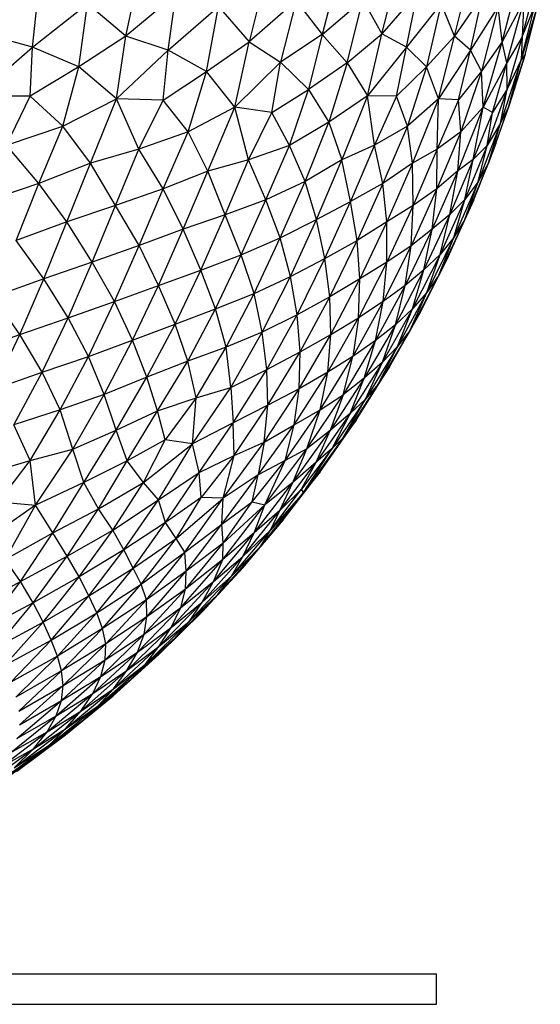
# Paper-space layout '_Posterior' of a CAD drawing. Header units: millimetres. Extents: x -187 to 213, y -209 to 424.
# Tile 10 of 26: x 81 to 115, y -209 to -145. Entities that reach past the tile are written whole.
import ezdxf

# ---------------------------------------------------------------- set-up
doc = ezdxf.new("R2010")
doc.units = ezdxf.units.MM

psp = doc.layouts.new('_Posterior')

# ---------------------------------------------------------------- linework, layer by layer
at = {"color": 7, "linetype": 'Continuous', "lineweight": 25}
for p, q in [((88.042, -145.777), (88.752, -142.378)), ((101.733, -142.376), (100.886, -145.672)), ((104.8, -145.62), (105.662, -142.232)), ((109.542, -145.776), (110.396, -142.378)), ((81.931, -146.504), (82.312, -142.932)), ((91.3, -143.061), (88.042, -145.777)), ((90.815, -146.683), (91.3, -143.061)), ((96.968, -142.638), (96.11, -146.139)), ((107.123, -142.932), (104.8, -145.62)), ((106.398, -146.504), (107.123, -142.932)), ((111.411, -143.058), (109.542, -145.776)), ((110.602, -146.681), (111.411, -143.058)), ((112.666, -146.14), (113.597, -142.632)), ((113.971, -145.814), (114.848, -142.489)), ((81.931, -146.504), (85.528, -143.648)), ((84.952, -147.786), (85.528, -143.648)), ((88.042, -145.777), (85.528, -143.648)), ((99.181, -143.471), (96.11, -146.139)), ((99.181, -143.471), (98.155, -147.485)), ((99.181, -143.471), (100.886, -145.672)), ((100.886, -145.672), (103.549, -143.372)), ((102.523, -147.515), (103.549, -143.372)), ((103.549, -143.372), (104.8, -145.62)), ((108.68, -143.647), (106.398, -146.504)), ((108.68, -143.647), (107.726, -147.786)), ((109.542, -145.776), (108.68, -143.647)), ((114.081, -143.488), (112.666, -146.14)), ((112.967, -147.521), (114.081, -143.488)), ((115.168, -143.147), (113.925, -147.321)), ((114.081, -143.488), (113.971, -145.814)), ((114.173, -146.966), (115.168, -143.147)), ((90.815, -146.683), (94.1, -143.836)), ((93.325, -148.079), (94.1, -143.836)), ((94.1, -143.836), (96.11, -146.139)), ((112.403, -143.83), (110.602, -146.681)), ((112.403, -143.83), (111.312, -148.077)), ((112.666, -146.14), (112.403, -143.83)), ((113.925, -147.321), (114.81, -143.796)), ((113.971, -145.814), (114.81, -143.796)), ((81.931, -146.504), (78.753, -145.62)), ((100.886, -145.672), (98.155, -147.485)), ((100.886, -145.672), (99.993, -149.267)), ((100.886, -145.672), (102.523, -147.515)), ((102.523, -147.515), (104.8, -145.62)), ((103.858, -149.688), (104.8, -145.62)), ((106.398, -146.504), (104.8, -145.62)), ((88.042, -145.777), (84.952, -147.786)), ((87.428, -149.884), (88.042, -145.777)), ((90.815, -146.683), (88.042, -145.777)), ((93.325, -148.079), (96.11, -146.139)), ((95.168, -150.417), (96.11, -146.139)), ((96.11, -146.139), (98.155, -147.485)), ((109.542, -145.776), (107.726, -147.786)), ((108.508, -149.884), (109.542, -145.776)), ((110.602, -146.681), (109.542, -145.776)), ((112.666, -146.14), (111.312, -148.077)), ((111.422, -150.42), (112.666, -146.14)), ((112.967, -147.521), (112.666, -146.14)), ((113.971, -145.814), (112.967, -147.521)), ((113.971, -145.814), (112.99, -149.254)), ((113.971, -145.814), (113.925, -147.321)), ((78.25, -149.688), (81.931, -146.504)), ((81.767, -149.711), (81.931, -146.504)), ((84.952, -147.786), (81.931, -146.504)), ((87.428, -149.884), (90.815, -146.683)), ((90.468, -149.955), (90.815, -146.683)), ((93.325, -148.079), (90.815, -146.683)), ((106.398, -146.504), (103.858, -149.688)), ((105.761, -149.712), (106.398, -146.504)), ((107.726, -147.786), (106.398, -146.504)), ((110.602, -146.681), (108.508, -149.884)), ((109.809, -149.954), (110.602, -146.681)), ((111.312, -148.077), (110.602, -146.681)), ((114.173, -146.966), (113.105, -150.36)), ((113.49, -149.136), (114.173, -146.966)), ((114.173, -146.966), (113.925, -147.321)), ((95.168, -150.417), (98.155, -147.485)), ((97.59, -150.776), (98.155, -147.485)), ((98.155, -147.485), (99.993, -149.267)), ((102.523, -147.515), (99.993, -149.267)), ((102.523, -147.515), (101.325, -151.416)), ((102.523, -147.515), (103.858, -149.688)), ((112.967, -147.521), (111.422, -150.42)), ((112.033, -150.769), (112.967, -147.521)), ((113.925, -147.321), (112.555, -151.482)), ((112.99, -149.254), (112.967, -147.521)), ((113.925, -147.321), (112.99, -149.254)), ((113.105, -150.36), (113.925, -147.321)), ((84.952, -147.786), (81.767, -149.711)), ((83.911, -151.677), (84.952, -147.786)), ((87.428, -149.884), (84.952, -147.786)), ((90.468, -149.955), (93.325, -148.079)), ((92.116, -152.044), (93.325, -148.079)), ((95.168, -150.417), (93.325, -148.079)), ((107.726, -147.786), (105.761, -149.712)), ((107.726, -147.786), (106.467, -151.678)), ((108.508, -149.884), (107.726, -147.786)), ((111.312, -148.077), (109.809, -149.954)), ((111.312, -148.077), (109.973, -152.044)), ((111.422, -150.42), (111.312, -148.077)), ((97.59, -150.776), (99.993, -149.267)), ((98.742, -152.94), (99.993, -149.267)), ((99.993, -149.267), (101.325, -151.416)), ((112.99, -149.254), (111.686, -152.944)), ((112.99, -149.254), (112.033, -150.769)), ((112.555, -151.482), (112.99, -149.254)), ((113.49, -149.136), (113.105, -150.36)), ((81.767, -149.711), (78.25, -149.688)), ((80.21, -152.907), (81.767, -149.711)), ((83.911, -151.677), (81.767, -149.711)), ((83.911, -151.677), (87.428, -149.884)), ((85.711, -154.086), (87.428, -149.884)), ((88.877, -153.168), (87.428, -149.884)), ((90.468, -149.955), (87.428, -149.884)), ((88.877, -153.168), (90.468, -149.955)), ((92.116, -152.044), (90.468, -149.955)), ((103.858, -149.688), (101.325, -151.416)), ((103.858, -149.688), (102.164, -153.881)), ((104.316, -152.907), (103.858, -149.688)), ((105.761, -149.712), (103.858, -149.688)), ((105.761, -149.712), (104.316, -152.907)), ((106.467, -151.678), (105.761, -149.712)), ((108.508, -149.884), (106.467, -151.678)), ((108.508, -149.884), (106.803, -154.088)), ((108.42, -153.17), (108.508, -149.884)), ((109.809, -149.954), (108.42, -153.17)), ((109.809, -149.954), (108.508, -149.884)), ((109.973, -152.044), (109.809, -149.954)), ((95.168, -150.417), (92.116, -152.044)), ((93.406, -154.606), (95.168, -150.417)), ((96.057, -153.866), (95.168, -150.417)), ((97.59, -150.776), (95.168, -150.417)), ((96.057, -153.866), (97.59, -150.776)), ((98.742, -152.94), (97.59, -150.776)), ((111.422, -150.42), (109.759, -154.602)), ((111.422, -150.42), (109.973, -152.044)), ((110.778, -153.853), (111.422, -150.42)), ((112.033, -150.769), (110.778, -153.853)), ((112.033, -150.769), (111.422, -150.42)), ((111.686, -152.944), (112.033, -150.769)), ((113.105, -150.36), (111.766, -154.07)), ((112.25, -152.803), (113.105, -150.36)), ((113.105, -150.36), (112.555, -151.482)), ((101.325, -151.416), (98.742, -152.94)), ((99.772, -155.281), (101.325, -151.416)), ((101.325, -151.416), (102.164, -153.881)), ((112.555, -151.482), (111.09, -155.311)), ((112.555, -151.482), (111.686, -152.944)), ((111.766, -154.07), (112.555, -151.482)), ((80.21, -152.907), (83.911, -151.677)), ((82.331, -155.412), (83.911, -151.677)), ((85.711, -154.086), (83.911, -151.677)), ((92.116, -152.044), (88.877, -153.168)), ((90.472, -155.778), (92.116, -152.044)), ((93.406, -154.606), (92.116, -152.044)), ((106.467, -151.678), (104.316, -152.907)), ((106.467, -151.678), (104.857, -155.413)), ((106.803, -154.088), (106.467, -151.678)), ((109.973, -152.044), (108.393, -155.78)), ((109.973, -152.044), (108.42, -153.17)), ((109.759, -154.602), (109.973, -152.044)), ((82.331, -155.412), (80.21, -152.907)), ((88.877, -153.168), (85.711, -154.086)), ((87.367, -156.857), (88.877, -153.168)), ((90.472, -155.778), (88.877, -153.168)), ((98.742, -152.94), (96.057, -153.866)), ((97.19, -156.484), (98.742, -152.94)), ((99.772, -155.281), (98.742, -152.94)), ((104.316, -152.907), (102.164, -153.881)), ((104.316, -152.907), (102.752, -156.604)), ((104.857, -155.413), (104.316, -152.907)), ((108.42, -153.17), (106.803, -154.088)), ((108.42, -153.17), (106.841, -156.861)), ((108.393, -155.78), (108.42, -153.17)), ((111.686, -152.944), (110.232, -156.473)), ((111.686, -152.944), (110.778, -153.853)), ((111.09, -155.311), (111.686, -152.944)), ((112.25, -152.803), (111.766, -154.07)), ((96.057, -153.866), (93.406, -154.606)), ((94.538, -157.467), (96.057, -153.866)), ((97.19, -156.484), (96.057, -153.866)), ((102.164, -153.881), (99.772, -155.281)), ((100.52, -157.776), (102.164, -153.881)), ((102.752, -156.604), (102.164, -153.881)), ((110.778, -153.853), (109.248, -157.455)), ((110.778, -153.853), (109.759, -154.602)), ((111.766, -154.07), (110.228, -157.779)), ((110.232, -156.473), (110.778, -153.853)), ((110.789, -156.533), (111.766, -154.07)), ((111.766, -154.07), (111.09, -155.311)), ((85.711, -154.086), (82.331, -155.412)), ((84.166, -157.938), (85.711, -154.086)), ((87.367, -156.857), (85.711, -154.086)), ((93.406, -154.606), (90.472, -155.778)), ((91.792, -158.416), (93.406, -154.606)), ((94.538, -157.467), (93.406, -154.606)), ((106.803, -154.088), (104.857, -155.413)), ((106.803, -154.088), (105.12, -157.941)), ((106.841, -156.861), (106.803, -154.088)), ((109.759, -154.602), (108.092, -158.415)), ((109.759, -154.602), (108.393, -155.78)), ((109.248, -157.455), (109.759, -154.602)), ((99.772, -155.281), (97.19, -156.484)), ((98.136, -158.988), (99.772, -155.281)), ((100.52, -157.776), (99.772, -155.281)), ((111.09, -155.311), (109.5, -158.964)), ((110.228, -157.779), (111.09, -155.311)), ((111.09, -155.311), (110.232, -156.473)), ((82.331, -155.412), (78.807, -156.603)), ((80.859, -159.152), (82.331, -155.412)), ((84.166, -157.938), (82.331, -155.412)), ((90.472, -155.778), (87.367, -156.857)), ((88.897, -159.488), (90.472, -155.778)), ((91.792, -158.416), (90.472, -155.778)), ((104.857, -155.413), (102.752, -156.604)), ((104.857, -155.413), (103.183, -159.153)), ((105.12, -157.941), (104.857, -155.413)), ((108.393, -155.78), (106.707, -159.496)), ((108.393, -155.78), (106.841, -156.861)), ((108.092, -158.415), (108.393, -155.78)), ((97.19, -156.484), (94.538, -157.467)), ((95.591, -160.082), (97.19, -156.484)), ((98.136, -158.988), (97.19, -156.484)), ((100.52, -157.776), (102.752, -156.604)), ((101.069, -160.338), (102.752, -156.604)), ((103.183, -159.153), (102.752, -156.604)), ((110.232, -156.473), (108.603, -160.06)), ((109.141, -160.231), (110.789, -156.533)), ((110.232, -156.473), (109.248, -157.455)), ((109.5, -158.964), (110.232, -156.473)), ((110.789, -156.533), (110.228, -157.779)), ((87.367, -156.857), (84.166, -157.938)), ((85.837, -160.562), (87.367, -156.857)), ((88.897, -159.488), (87.367, -156.857)), ((106.841, -156.861), (105.12, -157.941)), ((106.841, -156.861), (105.124, -160.569)), ((106.707, -159.496), (106.841, -156.861)), ((84.166, -157.938), (80.859, -159.152)), ((82.667, -161.669), (84.166, -157.938)), ((85.837, -160.562), (84.166, -157.938)), ((94.538, -157.467), (91.792, -158.416)), ((92.948, -161.085), (94.538, -157.467)), ((95.591, -160.082), (94.538, -157.467)), ((98.136, -158.988), (100.52, -157.776)), ((98.807, -161.512), (100.52, -157.776)), ((101.069, -160.338), (100.52, -157.776)), ((105.12, -157.941), (103.183, -159.153)), ((105.12, -157.941), (103.358, -161.671)), ((105.124, -160.569), (105.12, -157.941)), ((109.248, -157.455), (107.55, -161.084)), ((109.248, -157.455), (108.092, -158.415)), ((110.228, -157.779), (108.523, -161.427)), ((108.603, -160.06), (109.248, -157.455)), ((109.141, -160.231), (110.228, -157.779)), ((110.228, -157.779), (109.5, -158.964)), ((91.792, -158.416), (88.897, -159.488)), ((90.182, -162.09), (91.792, -158.416)), ((92.948, -161.085), (91.792, -158.416)), ((108.092, -158.415), (106.314, -162.101)), ((108.092, -158.415), (106.707, -159.496)), ((107.55, -161.084), (108.092, -158.415)), ((82.667, -161.669), (80.859, -159.152)), ((95.591, -160.082), (98.136, -158.988)), ((96.427, -162.614), (98.136, -158.988)), ((98.807, -161.512), (98.136, -158.988)), ((101.069, -160.338), (103.183, -159.153)), ((101.393, -162.843), (103.183, -159.153)), ((103.358, -161.671), (103.183, -159.153)), ((109.5, -158.964), (107.741, -162.56)), ((108.523, -161.427), (109.5, -158.964)), ((109.5, -158.964), (108.603, -160.06)), ((88.897, -159.488), (85.837, -160.562)), ((87.287, -163.145), (88.897, -159.488)), ((90.182, -162.09), (88.897, -159.488)), ((106.707, -159.496), (104.884, -163.156)), ((106.707, -159.496), (105.124, -160.569)), ((106.314, -162.101), (106.707, -159.496)), ((92.948, -161.085), (95.591, -160.082)), ((93.909, -163.63), (95.591, -160.082)), ((96.427, -162.614), (95.591, -160.082)), ((98.807, -161.512), (101.069, -160.338)), ((99.253, -164.011), (101.069, -160.338)), ((101.393, -162.843), (101.069, -160.338)), ((108.603, -160.06), (106.799, -163.626)), ((107.306, -163.862), (109.141, -160.231)), ((108.603, -160.06), (107.55, -161.084)), ((107.741, -162.56), (108.603, -160.06)), ((109.141, -160.231), (108.523, -161.427)), ((85.837, -160.562), (82.667, -161.669)), ((84.262, -164.215), (85.837, -160.562)), ((87.287, -163.145), (85.837, -160.562)), ((90.182, -162.09), (92.948, -161.085)), ((91.254, -164.638), (92.948, -161.085)), ((93.909, -163.63), (92.948, -161.085)), ((105.124, -160.569), (103.267, -164.218)), ((105.124, -160.569), (103.358, -161.671)), ((104.884, -163.156), (105.124, -160.569)), ((107.55, -161.084), (105.681, -164.665)), ((107.55, -161.084), (106.314, -162.101)), ((106.799, -163.626), (107.55, -161.084)), ((82.667, -161.669), (79.379, -162.843)), ((81.103, -165.315), (82.667, -161.669)), ((84.262, -164.215), (82.667, -161.669)), ((96.427, -162.614), (98.807, -161.512)), ((96.965, -165.161), (98.807, -161.512)), ((99.253, -164.011), (98.807, -161.512)), ((103.358, -161.671), (101.393, -162.843)), ((101.458, -165.315), (103.358, -161.671)), ((103.267, -164.218), (103.358, -161.671)), ((108.523, -161.427), (106.639, -165.019)), ((107.306, -163.862), (108.523, -161.427)), ((108.523, -161.427), (107.741, -162.56)), ((87.287, -163.145), (90.182, -162.09)), ((88.477, -165.683), (90.182, -162.09)), ((91.254, -164.638), (90.182, -162.09)), ((106.314, -162.101), (104.38, -165.706)), ((106.314, -162.101), (104.884, -163.156)), ((105.681, -164.665), (106.314, -162.101)), ((81.103, -165.315), (79.379, -162.843)), ((93.909, -163.63), (96.427, -162.614)), ((94.6, -166.134), (96.427, -162.614)), ((96.965, -165.161), (96.427, -162.614)), ((101.393, -162.843), (99.253, -164.011)), ((99.448, -166.453), (101.393, -162.843)), ((101.458, -165.315), (101.393, -162.843)), ((107.741, -162.56), (105.815, -166.096)), ((106.639, -165.019), (107.741, -162.56)), ((107.741, -162.56), (106.799, -163.626)), ((84.262, -164.215), (87.287, -163.145)), ((85.582, -166.738), (87.287, -163.145)), ((88.477, -165.683), (87.287, -163.145)), ((91.254, -164.638), (93.909, -163.63)), ((92.089, -167.061), (93.909, -163.63)), ((94.6, -166.134), (93.909, -163.63)), ((104.884, -163.156), (102.904, -166.743)), ((104.884, -163.156), (103.267, -164.218)), ((104.38, -165.706), (104.884, -163.156)), ((106.799, -163.626), (104.831, -167.121)), ((106.799, -163.626), (105.681, -164.665)), ((105.815, -166.096), (106.799, -163.626)), ((81.103, -165.315), (84.262, -164.215)), ((82.564, -167.784), (84.262, -164.215)), ((85.582, -166.738), (84.262, -164.215)), ((99.253, -164.011), (96.965, -165.161)), ((97.262, -167.601), (99.253, -164.011)), ((99.448, -166.453), (99.253, -164.011)), ((101.249, -167.782), (103.267, -164.218)), ((101.458, -165.315), (103.267, -164.218)), ((103.267, -164.218), (102.904, -166.743)), ((105.304, -167.422), (107.306, -163.862)), ((107.306, -163.862), (106.639, -165.019)), ((88.477, -165.683), (91.254, -164.638)), ((89.4, -168.107), (91.254, -164.638)), ((92.089, -167.061), (91.254, -164.638)), ((105.681, -164.665), (103.644, -168.168)), ((105.681, -164.665), (104.38, -165.706)), ((106.639, -165.019), (104.564, -168.557)), ((104.831, -167.121), (105.681, -164.665)), ((105.304, -167.422), (106.639, -165.019)), ((106.639, -165.019), (105.815, -166.096)), ((77.796, -166.454), (81.103, -165.315)), ((79.394, -168.874), (81.103, -165.315)), ((82.564, -167.784), (81.103, -165.315)), ((96.965, -165.161), (94.6, -166.134)), ((94.897, -168.771), (96.965, -165.161)), ((97.262, -167.601), (96.965, -165.161)), ((99.387, -168.872), (101.458, -165.315)), ((99.448, -166.453), (101.458, -165.315)), ((101.249, -167.782), (101.458, -165.315)), ((85.582, -166.738), (88.477, -165.683)), ((86.619, -169.244), (88.477, -165.683)), ((89.4, -168.107), (88.477, -165.683)), ((94.6, -166.134), (92.089, -167.061)), ((92.639, -169.463), (94.6, -166.134)), ((94.897, -168.771), (94.6, -166.134)), ((104.38, -165.706), (102.259, -169.25)), ((104.38, -165.706), (102.904, -166.743)), ((103.644, -168.168), (104.38, -165.706)), ((105.815, -166.096), (103.728, -169.532)), ((104.564, -168.557), (105.815, -166.096)), ((105.815, -166.096), (104.831, -167.121)), ((82.564, -167.784), (85.582, -166.738)), ((83.739, -170.244), (85.582, -166.738)), ((86.619, -169.244), (85.582, -166.738)), ((97.262, -167.601), (99.448, -166.453)), ((97.338, -169.945), (99.448, -166.453)), ((99.387, -168.872), (99.448, -166.453)), ((100.753, -170.236), (102.904, -166.743)), ((102.904, -166.743), (101.249, -167.782)), ((102.259, -169.25), (102.904, -166.743)), ((92.089, -167.061), (89.4, -168.107)), ((90.11, -170.303), (92.089, -167.061)), ((92.639, -169.463), (92.089, -167.061)), ((94.897, -168.771), (97.262, -167.601)), ((95.061, -171.085), (97.262, -167.601)), ((97.338, -169.945), (97.262, -167.601)), ((104.831, -167.121), (102.713, -170.485)), ((103.118, -170.91), (105.304, -167.422)), ((104.831, -167.121), (103.644, -168.168)), ((103.728, -169.532), (104.831, -167.121)), ((105.304, -167.422), (104.564, -168.557)), ((79.394, -168.874), (82.564, -167.784)), ((80.706, -171.232), (82.564, -167.784)), ((83.739, -170.244), (82.564, -167.784)), ((89.4, -168.107), (86.619, -169.244)), ((87.401, -171.571), (89.4, -168.107)), ((90.11, -170.303), (89.4, -168.107)), ((99.059, -171.223), (101.249, -167.782)), ((101.249, -167.782), (99.387, -168.872)), ((100.753, -170.236), (101.249, -167.782)), ((103.644, -168.168), (101.416, -171.59)), ((103.644, -168.168), (102.259, -169.25)), ((102.713, -170.485), (103.644, -168.168)), ((92.402, -172.471), (94.897, -168.771)), ((92.639, -169.463), (94.897, -168.771)), ((94.897, -168.771), (95.061, -171.085)), ((97.087, -172.367), (99.387, -168.872)), ((99.387, -168.872), (97.338, -169.945)), ((99.059, -171.223), (99.387, -168.872)), ((104.564, -168.557), (102.271, -172.064)), ((103.118, -170.91), (104.564, -168.557)), ((104.564, -168.557), (103.728, -169.532)), ((86.619, -169.244), (83.739, -170.244)), ((84.563, -172.811), (86.619, -169.244)), ((87.401, -171.571), (86.619, -169.244)), ((90.11, -170.303), (92.639, -169.463)), ((92.639, -169.463), (90.602, -172.21)), ((92.402, -172.471), (92.639, -169.463)), ((99.89, -172.795), (102.259, -169.25)), ((100.753, -170.236), (102.259, -169.25)), ((102.259, -169.25), (101.416, -171.59)), ((103.728, -169.532), (101.542, -172.773)), ((102.271, -172.064), (103.728, -169.532)), ((103.728, -169.532), (102.713, -170.485)), ((97.338, -169.945), (95.061, -171.085)), ((95.13, -173.241), (97.338, -169.945)), ((97.087, -172.367), (97.338, -169.945)), ((83.739, -170.244), (80.706, -171.232)), ((81.763, -173.561), (83.739, -170.244)), ((84.563, -172.811), (83.739, -170.244)), ((87.401, -171.571), (90.11, -170.303)), ((88.111, -173.583), (90.11, -170.303)), ((90.602, -172.21), (90.11, -170.303)), ((98.471, -173.548), (100.753, -170.236)), ((99.059, -171.223), (100.753, -170.236)), ((99.89, -172.795), (100.753, -170.236)), ((102.713, -170.485), (100.493, -173.656)), ((102.713, -170.485), (101.416, -171.59)), ((101.542, -172.773), (102.713, -170.485)), ((81.763, -173.561), (80.706, -171.232)), ((95.061, -171.085), (92.402, -172.471)), ((92.826, -174.344), (95.061, -171.085)), ((95.13, -173.241), (95.061, -171.085)), ((96.698, -174.494), (99.059, -171.223)), ((97.087, -172.367), (99.059, -171.223)), ((98.471, -173.548), (99.059, -171.223)), ((100.76, -174.293), (103.118, -170.91)), ((103.118, -170.91), (102.271, -172.064)), ((84.563, -172.811), (87.401, -171.571)), ((85.28, -175.008), (87.401, -171.571)), ((88.111, -173.583), (87.401, -171.571)), ((98.964, -175.007), (101.416, -171.59)), ((102.271, -172.064), (99.654, -175.652)), ((101.416, -171.59), (99.89, -172.795)), ((100.493, -173.656), (101.416, -171.59)), ((100.76, -174.293), (102.271, -172.064)), ((102.271, -172.064), (101.542, -172.773)), ((90.602, -172.21), (88.111, -173.583)), ((89.194, -174.989), (90.602, -172.21)), ((89.194, -174.989), (92.402, -172.471)), ((90.167, -176.14), (92.402, -172.471)), ((92.402, -172.471), (90.602, -172.21)), ((92.826, -174.344), (92.402, -172.471)), ((94.397, -176.021), (97.087, -172.367)), ((95.13, -173.241), (97.087, -172.367)), ((97.087, -172.367), (96.698, -174.494)), ((81.763, -173.561), (84.563, -172.811)), ((82.122, -176.474), (84.563, -172.811)), ((85.28, -175.008), (84.563, -172.811)), ((92.826, -174.344), (95.13, -173.241)), ((95.13, -173.241), (92.974, -175.991)), ((94.397, -176.021), (95.13, -173.241)), ((97.132, -176.463), (99.89, -172.795)), ((99.89, -172.795), (98.471, -173.548)), ((98.964, -175.007), (99.89, -172.795)), ((101.542, -172.773), (99.528, -175.442)), ((99.654, -175.652), (101.542, -172.773)), ((101.542, -172.773), (100.493, -173.656)), ((78.616, -174.5), (81.763, -173.561)), ((79.699, -176.273), (81.763, -173.561)), ((82.122, -176.474), (81.763, -173.561)), ((88.111, -173.583), (85.28, -175.008)), ((86.249, -176.716), (88.111, -173.583)), ((89.194, -174.989), (88.111, -173.583)), ((96.308, -176.264), (98.471, -173.548)), ((98.471, -173.548), (96.698, -174.494)), ((97.132, -176.463), (98.471, -173.548)), ((98.12, -176.821), (100.493, -173.656)), ((100.493, -173.656), (98.964, -175.007)), ((99.528, -175.442), (100.493, -173.656)), ((90.167, -176.14), (92.826, -174.344)), ((90.632, -177.607), (92.826, -174.344)), ((92.974, -175.991), (92.826, -174.344)), ((94.317, -177.731), (96.698, -174.494)), ((96.698, -174.494), (94.397, -176.021)), ((96.308, -176.264), (96.698, -174.494)), ((98.342, -177.447), (100.76, -174.293)), ((100.76, -174.293), (99.654, -175.652)), ((85.28, -175.008), (82.122, -176.474)), ((83.247, -178.284), (85.28, -175.008)), ((86.249, -176.716), (85.28, -175.008)), ((86.249, -176.716), (89.194, -174.989)), ((87.172, -178.109), (89.194, -174.989)), ((90.167, -176.14), (89.194, -174.989)), ((96.427, -178.301), (98.964, -175.007)), ((98.964, -175.007), (97.132, -176.463)), ((98.12, -176.821), (98.964, -175.007)), ((92.974, -175.991), (90.632, -177.607)), ((91.323, -178.661), (92.974, -175.991)), ((94.397, -176.021), (92.974, -175.991)), ((96.839, -179.184), (99.654, -175.652)), ((97.499, -178.114), (99.528, -175.442)), ((99.654, -175.652), (97.499, -178.114)), ((99.528, -175.442), (98.12, -176.821)), ((98.342, -177.447), (99.654, -175.652)), ((99.654, -175.652), (99.528, -175.442)), ((82.122, -176.474), (78.555, -178.97)), ((79.699, -176.273), (82.122, -176.474)), ((80.13, -180.03), (82.122, -176.474)), ((83.247, -178.284), (82.122, -176.474)), ((87.172, -178.109), (90.167, -176.14)), ((87.912, -179.406), (90.167, -176.14)), ((90.632, -177.607), (90.167, -176.14)), ((91.323, -178.661), (94.397, -176.021)), ((91.899, -179.561), (94.397, -176.021)), ((94.317, -177.731), (94.397, -176.021)), ((94.317, -177.731), (96.308, -176.264)), ((94.382, -180.031), (97.132, -176.463)), ((94.413, -178.966), (96.308, -176.264)), ((97.132, -176.463), (94.413, -178.966)), ((96.308, -176.264), (97.132, -176.463)), ((96.427, -178.301), (97.132, -176.463)), ((83.247, -178.284), (86.249, -176.716)), ((84.185, -179.83), (86.249, -176.716)), ((87.172, -178.109), (86.249, -176.716)), ((95.698, -179.84), (98.12, -176.821)), ((98.12, -176.821), (96.427, -178.301)), ((97.499, -178.114), (98.12, -176.821)), ((90.632, -177.607), (87.912, -179.406)), ((88.515, -180.604), (90.632, -177.607)), ((91.323, -178.661), (90.632, -177.607)), ((91.899, -179.561), (94.317, -177.731)), ((91.99, -180.809), (94.317, -177.731)), ((94.413, -178.966), (94.317, -177.731)), ((95.694, -180.588), (98.342, -177.447)), ((98.342, -177.447), (96.839, -179.184)), ((80.13, -180.03), (83.247, -178.284)), ((81.145, -181.488), (83.247, -178.284)), ((84.185, -179.83), (83.247, -178.284)), ((84.185, -179.83), (87.172, -178.109)), ((84.967, -181.183), (87.172, -178.109)), ((87.912, -179.406), (87.172, -178.109)), ((93.779, -181.484), (96.427, -178.301)), ((96.427, -178.301), (94.382, -180.031)), ((94.947, -181.12), (97.499, -178.114)), ((95.698, -179.84), (97.499, -178.114)), ((95.698, -179.84), (96.427, -178.301)), ((96.839, -179.184), (97.499, -178.114)), ((88.515, -180.604), (91.323, -178.661)), ((89.034, -181.649), (91.323, -178.661)), ((91.899, -179.561), (91.323, -178.661)), ((91.933, -181.986), (94.413, -178.966)), ((94.413, -178.966), (91.99, -180.809)), ((94.058, -182.324), (96.839, -179.184)), ((94.382, -180.031), (94.413, -178.966)), ((96.839, -179.184), (94.947, -181.12)), ((95.694, -180.588), (96.839, -179.184)), ((81.145, -181.488), (84.185, -179.83)), ((81.958, -182.876), (84.185, -179.83)), ((84.967, -181.183), (84.185, -179.83)), ((87.912, -179.406), (84.967, -181.183)), ((85.612, -182.429), (87.912, -179.406)), ((88.515, -180.604), (87.912, -179.406)), ((89.034, -181.649), (91.899, -179.561)), ((89.377, -182.67), (91.899, -179.561)), ((91.99, -180.809), (91.899, -179.561)), ((93.039, -182.843), (95.698, -179.84)), ((93.779, -181.484), (95.698, -179.84)), ((94.947, -181.12), (95.698, -179.84)), ((81.145, -181.488), (80.13, -180.03)), ((91.628, -183.185), (94.382, -180.031)), ((94.382, -180.031), (91.933, -181.986)), ((93.779, -181.484), (94.382, -180.031)), ((85.612, -182.429), (88.515, -180.604)), ((86.131, -183.534), (88.515, -180.604)), ((89.034, -181.649), (88.515, -180.604)), ((91.99, -180.809), (89.377, -182.67)), ((89.415, -183.784), (91.99, -180.809)), ((91.933, -181.986), (91.99, -180.809)), ((92.192, -184.075), (94.947, -181.12)), ((93.035, -183.462), (95.694, -180.588)), ((93.039, -182.843), (94.947, -181.12)), ((95.694, -180.588), (94.058, -182.324)), ((94.058, -182.324), (94.947, -181.12)), ((77.967, -183.189), (81.145, -181.488)), ((78.868, -184.507), (81.145, -181.488)), ((81.958, -182.876), (81.145, -181.488)), ((84.967, -181.183), (81.958, -182.876)), ((82.618, -184.141), (84.967, -181.183)), ((85.612, -182.429), (84.967, -181.183)), ((86.131, -183.534), (89.034, -181.649)), ((86.516, -184.559), (89.034, -181.649)), ((89.377, -182.67), (89.034, -181.649)), ((90.998, -184.485), (93.779, -181.484)), ((91.628, -183.185), (93.779, -181.484)), ((93.039, -182.843), (93.779, -181.484)), ((82.618, -184.141), (85.612, -182.429)), ((83.14, -185.316), (85.612, -182.429)), ((86.131, -183.534), (85.612, -182.429)), ((89.228, -184.919), (91.933, -181.986)), ((91.933, -181.986), (89.415, -183.784)), ((91.239, -185.221), (94.058, -182.324)), ((91.628, -183.185), (91.933, -181.986)), ((94.058, -182.324), (92.192, -184.075)), ((93.035, -183.462), (94.058, -182.324)), ((81.958, -182.876), (78.868, -184.507)), ((79.554, -185.785), (81.958, -182.876)), ((82.618, -184.141), (81.958, -182.876)), ((89.377, -182.67), (86.516, -184.559)), ((86.718, -185.569), (89.377, -182.67)), ((89.415, -183.784), (89.377, -182.67)), ((90.201, -185.739), (93.039, -182.843)), ((90.998, -184.485), (93.039, -182.843)), ((92.192, -184.075), (93.039, -182.843)), ((83.14, -185.316), (86.131, -183.534)), ((83.552, -186.358), (86.131, -183.534)), ((86.516, -184.559), (86.131, -183.534)), ((88.794, -186.098), (91.628, -183.185)), ((89.228, -184.919), (91.628, -183.185)), ((90.19, -186.268), (93.035, -183.462)), ((90.998, -184.485), (91.628, -183.185)), ((93.035, -183.462), (91.239, -185.221)), ((79.554, -185.785), (82.618, -184.141)), ((80.092, -186.971), (82.618, -184.141)), ((83.14, -185.316), (82.618, -184.141)), ((86.68, -186.612), (89.415, -183.784)), ((89.415, -183.784), (86.718, -185.569)), ((89.228, -184.919), (89.415, -183.784)), ((89.293, -186.904), (92.192, -184.075)), ((90.201, -185.739), (92.192, -184.075)), ((91.239, -185.221), (92.192, -184.075)), ((86.516, -184.559), (83.552, -186.358)), ((83.831, -187.337), (86.516, -184.559)), ((86.398, -187.69), (89.228, -184.919)), ((86.718, -185.569), (86.516, -184.559)), ((86.68, -186.612), (89.228, -184.919)), ((88.095, -187.311), (90.998, -184.485)), ((88.794, -186.098), (90.998, -184.485)), ((88.794, -186.098), (89.228, -184.919)), ((90.201, -185.739), (90.998, -184.485)), ((80.092, -186.971), (83.14, -185.316)), ((80.5, -188.078), (83.14, -185.316)), ((83.552, -186.358), (83.14, -185.316)), ((86.718, -185.569), (83.831, -187.337)), ((83.937, -188.298), (86.718, -185.569)), ((86.68, -186.612), (86.718, -185.569)), ((88.279, -187.984), (91.239, -185.221)), ((91.239, -185.221), (89.293, -186.904)), ((90.19, -186.268), (91.239, -185.221)), ((85.871, -188.812), (88.794, -186.098)), ((86.398, -187.69), (88.794, -186.098)), ((87.195, -188.966), (90.19, -186.268)), ((87.222, -188.499), (90.201, -185.739)), ((88.095, -187.311), (90.201, -185.739)), ((88.095, -187.311), (88.794, -186.098)), ((90.19, -186.268), (88.279, -187.984)), ((89.293, -186.904), (90.201, -185.739)), ((83.552, -186.358), (80.5, -188.078)), ((80.825, -189.052), (83.552, -186.358)), ((83.831, -187.337), (83.552, -186.358)), ((83.827, -189.271), (86.68, -186.612)), ((83.937, -188.298), (86.68, -186.612)), ((86.238, -189.605), (89.293, -186.904)), ((86.398, -187.69), (86.68, -186.612)), ((87.222, -188.499), (89.293, -186.904)), ((88.279, -187.984), (89.293, -186.904)), ((83.831, -187.337), (80.825, -189.052)), ((81.027, -189.962), (83.831, -187.337)), ((83.937, -188.298), (83.831, -187.337)), ((85.093, -189.964), (88.095, -187.311)), ((85.871, -188.812), (88.095, -187.311)), ((87.222, -188.499), (88.095, -187.311)), ((83.48, -190.279), (86.398, -187.69)), ((83.827, -189.271), (86.398, -187.69)), ((85.181, -190.617), (88.279, -187.984)), ((85.871, -188.812), (86.398, -187.69)), ((88.279, -187.984), (86.238, -189.605)), ((87.195, -188.966), (88.279, -187.984)), ((81.027, -189.962), (83.937, -188.298)), ((81.065, -190.854), (83.937, -188.298)), ((82.877, -191.332), (85.871, -188.812)), ((83.48, -190.279), (85.871, -188.812)), ((83.827, -189.271), (83.937, -188.298)), ((84.086, -191.132), (87.222, -188.499)), ((85.093, -189.964), (87.222, -188.499)), ((85.093, -189.964), (85.871, -188.812)), ((86.238, -189.605), (87.222, -188.499)), ((80.897, -191.75), (83.827, -189.271)), ((81.065, -190.854), (83.827, -189.271)), ((83.48, -190.279), (83.827, -189.271)), ((84.086, -191.52), (87.195, -188.966)), ((87.195, -188.966), (85.181, -190.617)), ((81.996, -192.444), (85.093, -189.964)), ((82.877, -191.332), (85.093, -189.964)), ((83.018, -192.189), (86.238, -189.605)), ((84.086, -191.132), (86.238, -189.605)), ((84.086, -191.132), (85.093, -189.964)), ((85.181, -190.617), (86.238, -189.605)), ((80.504, -192.675), (83.48, -190.279)), ((80.897, -191.75), (83.48, -190.279)), ((81.969, -193.099), (85.181, -190.617)), ((82.877, -191.332), (83.48, -190.279)), ((85.181, -190.617), (83.018, -192.189)), ((84.086, -191.52), (85.181, -190.617)), ((79.86, -193.642), (82.877, -191.332)), ((80.504, -192.675), (82.877, -191.332)), ((80.729, -193.677), (84.086, -191.132)), ((81.996, -192.444), (84.086, -191.132)), ((81.996, -192.444), (82.877, -191.332)), ((83.018, -192.189), (84.086, -191.132)), ((80.901, -193.899), (84.086, -191.52)), ((84.086, -191.52), (81.969, -193.099)), ((78.856, -194.718), (81.996, -192.444)), ((79.627, -194.647), (83.018, -192.189)), ((79.86, -193.642), (81.996, -192.444)), ((80.729, -193.677), (83.018, -192.189)), ((80.729, -193.677), (81.996, -192.444)), ((81.969, -193.099), (83.018, -192.189)), ((78.73, -195.372), (81.969, -193.099)), ((81.969, -193.099), (79.627, -194.647)), ((80.901, -193.899), (81.969, -193.099)), ((-81.622, -207.163), (108.378, -207.163)), ((108.378, -209.163), (108.378, -207.163)), ((-81.622, -209.163), (108.378, -209.163))]:
    psp.add_line(p, q, dxfattribs=at)

doc.saveas('drawing.dxf')
